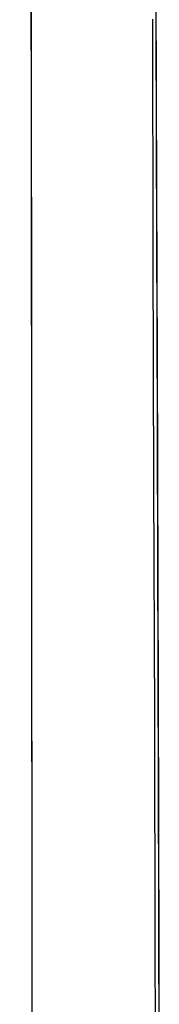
# Model space of a CAD drawing. Header units: metres. Extents: x 209848 to 209928, y 1182430 to 1182563.
# Tile 91 of 256: x 209852.8639 to 209852.9249, y 1182474.7121 to 1182475.1429. Entities that reach past the tile are written whole.
import ezdxf

# ---------------------------------------------------------------- set-up
doc = ezdxf.new("R2010")
doc.units = ezdxf.units.M
doc.header["$MEASUREMENT"] = 0
doc.linetypes.add('DGN Style 2', pattern=[15.036391, 9.021834, -6.014556])
doc.layers.get('0').update_dxf_attribs({"color": 254})

# ---------------------------------------------------------------- blocks, each defined once
blk = doc.blocks.new('*U2')
at = {"color": 40, "linetype": 'Continuous'}
for p, q in [((1.5786, -23.89642), (1.57895, -23.99363)), ((1.57895, -23.99363), (1.57927, -24.09089)), ((1.57927, -24.09089), (1.57956, -24.18803)), ((1.57956, -24.18803), (1.57981, -24.28513)), ((1.57981, -24.28513), (1.58005, -24.38209))]:
    blk.add_line(p, q, dxfattribs=at)
blk = doc.blocks.new('*U3')
at = {"color": 40, "linetype": 'Continuous'}
for p, q in [((1.57837, -23.82975), (1.57872, -23.92841)), ((1.57872, -23.92841), (1.57905, -24.02715)), ((1.57905, -24.02715), (1.57937, -24.12592)), ((1.57937, -24.12592), (1.57965, -24.22471)), ((1.57965, -24.22471), (1.57991, -24.32345)), ((1.57991, -24.32345), (1.58013, -24.42221))]:
    blk.add_line(p, q, dxfattribs=at)
blk = doc.blocks.new('*U4')
at = {"color": 40, "linetype": 'Continuous'}
for p, q in [((1.57843, -23.8476), (1.57878, -23.94615)), ((1.57878, -23.94615), (1.57912, -24.0452)), ((1.57912, -24.0452), (1.57942, -24.14398)), ((1.57942, -24.14398), (1.5797, -24.24315)), ((1.5797, -24.24315), (1.57995, -24.34201)), ((1.57995, -24.34201), (1.58017, -24.44126))]:
    blk.add_line(p, q, dxfattribs=at)
blk = doc.blocks.new('*U5')
at = {"color": 40, "linetype": 'Continuous'}
for p, q in [((1.57849, -23.86468), (1.57885, -23.96488)), ((1.57885, -23.96488), (1.57918, -24.0652)), ((1.57918, -24.0652), (1.57949, -24.16557)), ((1.57949, -24.16557), (1.57976, -24.26595)), ((1.57976, -24.26595), (1.58001, -24.36634))]:
    blk.add_line(p, q, dxfattribs=at)
blk = doc.blocks.new('*U6')
at = {"color": 40, "linetype": 'Continuous'}
for p, q in [((1.57843, -23.84607), (1.57878, -23.94779)), ((1.57878, -23.94779), (1.57913, -24.04959)), ((1.57913, -24.04959), (1.57944, -24.15144)), ((1.57944, -24.15144), (1.57973, -24.25328)), ((1.57973, -24.25328), (1.57998, -24.35512))]:
    blk.add_line(p, q, dxfattribs=at)
blk = doc.blocks.new('*U7')
at = {"color": 40, "linetype": 'Continuous'}
for p, q in [((1.57834, -23.81977), (1.57868, -23.91836)), ((1.57868, -23.91836), (1.57902, -24.01699)), ((1.57902, -24.01699), (1.57934, -24.11564)), ((1.57934, -24.11564), (1.57962, -24.21428)), ((1.57962, -24.21428), (1.57988, -24.31288)), ((1.57988, -24.31288), (1.58011, -24.41144))]:
    blk.add_line(p, q, dxfattribs=at)
blk = doc.blocks.new('*U8')
at = {"color": 40, "linetype": 'Continuous'}
for p, q in [((1.5786, -23.90465), (1.57898, -24.00903)), ((1.57898, -24.00903), (1.57932, -24.11332)), ((1.57932, -24.11332), (1.57963, -24.2176)), ((1.57963, -24.2176), (1.5799, -24.32162)), ((1.5799, -24.32162), (1.58014, -24.4256))]:
    blk.add_line(p, q, dxfattribs=at)
blk = doc.blocks.new('*U9')
at = {"color": 40, "linetype": 'Continuous'}
for p, q in [((1.57714, -23.91793), (1.57741, -24.01968)), ((1.57741, -24.01968), (1.5777, -24.12136)), ((1.5777, -24.12136), (1.57801, -24.2231)), ((1.57801, -24.2231), (1.57828, -24.32491)), ((1.57828, -24.32491), (1.57854, -24.42671))]:
    blk.add_line(p, q, dxfattribs=at)
blk = doc.blocks.new('ATTEMP')
at = {"color": 5, "linetype": 'Continuous', "flags": 128}
for points in [[(-6.98638, -24.84425), (-6.98647, -24.59893), (-6.98659, -24.35494), (-6.98673, -24.11232), (-6.98691, -23.87111), (-6.98712, -23.63135), (-6.98736, -23.39308), (-6.98765, -23.15631), (-6.98797, -22.91914), (-6.98835, -22.68104), (-6.98877, -22.44212), (-6.98923, -22.20248), (-6.98975, -21.9622), (-6.9903, -21.72135), (-6.9909, -21.48001), (-6.99153, -21.23823)], [(-6.98638, -24.84734), (-6.98647, -24.60228), (-6.98659, -24.35855), (-6.98673, -24.11618), (-6.9869, -23.87523), (-6.98711, -23.63572), (-6.98736, -23.39769), (-6.98764, -23.16117), (-6.98796, -22.9262), (-6.98833, -22.69279), (-6.98873, -22.46098), (-6.98918, -22.23077), (-6.98967, -22.00221), (-6.99019, -21.77529), (-6.99076, -21.55005), (-6.99135, -21.3265), (-6.99198, -21.10465)], [(-6.98638, -24.85196), (-6.98647, -24.60729), (-6.98658, -24.36395), (-6.98673, -24.12197), (-6.9869, -23.88139), (-6.98711, -23.64225), (-6.98735, -23.40459), (-6.98763, -23.16843), (-6.98795, -22.93381), (-6.98831, -22.70074), (-6.98872, -22.46927), (-6.98916, -22.2394), (-6.98965, -22.01116), (-6.99017, -21.78457), (-6.99073, -21.55964), (-6.99132, -21.3364), (-6.99195, -21.11485)], [(-6.98638, -24.84866), (-6.98647, -24.60371), (-6.98658, -24.36009), (-6.98673, -24.11784), (-6.9869, -23.87699), (-6.98711, -23.63759), (-6.98735, -23.39966), (-6.98764, -23.16325), (-6.98796, -22.92838), (-6.98832, -22.69507), (-6.98873, -22.46335), (-6.98918, -22.23324), (-6.98966, -22.00477), (-6.99019, -21.77795), (-6.99075, -21.55279), (-6.99134, -21.32933), (-6.99197, -21.10757)], [(-6.98638, -24.84939), (-6.98647, -24.60451), (-6.98658, -24.36095), (-6.98673, -24.11876), (-6.9869, -23.87797), (-6.98711, -23.63862), (-6.98735, -23.40076), (-6.98764, -23.1644), (-6.98796, -22.92958), (-6.98832, -22.69633), (-6.98873, -22.46466), (-6.98917, -22.23461), (-6.98966, -22.00619), (-6.99018, -21.77942), (-6.99074, -21.55432), (-6.99134, -21.3309), (-6.99196, -21.10919)], [(-6.98638, -24.85196), (-6.98647, -24.60729), (-6.98658, -24.36395), (-6.98673, -24.12197), (-6.9869, -23.88139), (-6.98711, -23.64225), (-6.98735, -23.40459), (-6.98763, -23.16843), (-6.98795, -22.93381), (-6.98831, -22.70074), (-6.98872, -22.46927), (-6.98916, -22.2394), (-6.98965, -22.01116), (-6.99017, -21.78457), (-6.99073, -21.55964), (-6.99132, -21.3364), (-6.99195, -21.11485)], [(-6.98638, -24.85042), (-6.98647, -24.60563), (-6.98658, -24.36215), (-6.98673, -24.12004), (-6.9869, -23.87934), (-6.98711, -23.64007), (-6.98735, -23.40229), (-6.98763, -23.16601), (-6.98796, -22.93127), (-6.98832, -22.6981), (-6.98872, -22.46651), (-6.98917, -22.23653), (-6.98965, -22.00818), (-6.99018, -21.78148), (-6.99074, -21.55645), (-6.99133, -21.3331), (-6.99196, -21.11146)], [(-6.98638, -24.85196), (-6.98647, -24.60729), (-6.98658, -24.36395), (-6.98673, -24.12197), (-6.9869, -23.88139), (-6.98711, -23.64225), (-6.98735, -23.40459), (-6.98763, -23.16843), (-6.98795, -22.93381), (-6.98831, -22.70074), (-6.98872, -22.46927), (-6.98916, -22.2394), (-6.98965, -22.01116), (-6.99017, -21.78457), (-6.99073, -21.55964), (-6.99132, -21.3364), (-6.99195, -21.11485)]]:
    blk.add_lwpolyline(points, dxfattribs=at)
at = {"color": 3, "linetype": 'Continuous'}
for name in ['*U9', '*U8', '*U7', '*U6', '*U4', '*U5', '*U3', '*U2']:
    blk.add_blockref(name, (-8.51117, 0), dxfattribs=at)

msp = doc.modelspace()

# ---------------------------------------------------------------- block references
at = {"color": 1, "linetype": 'DGN Style 2'}
msp.add_blockref('ATTEMP', (209859.85591, 1182499.06107), dxfattribs=at)

doc.saveas('drawing.dxf')
